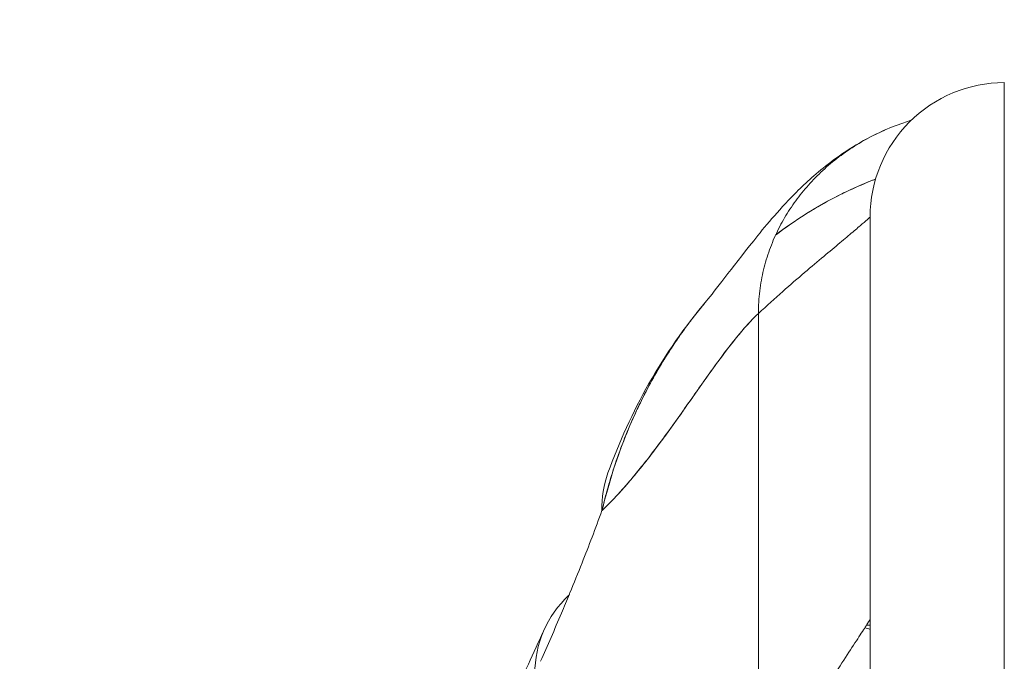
# Model space of a CAD drawing. Header units: inches. Extents: x 16 to 463, y 31 to 294.
# Tile 13 of 110: x 221.596 to 222.463, y 64.71 to 65.274. Entities that reach past the tile are written whole.
import ezdxf

# ---------------------------------------------------------------- set-up
doc = ezdxf.new("R2010")
doc.units = ezdxf.units.IN
doc.header["$LTSCALE"] = 28.571429
doc.header["$MEASUREMENT"] = 0
doc.layers.add('Dimension (ANSI)', color=7, linetype='Continuous', lineweight=5)
doc.layers.add('Visible (ANSI)', color=7, linetype='Continuous', lineweight=5)
doc.styles.add('ROMANS', font='romans.shx')
doc.dimstyles.new('Default (ANSI)', dxfattribs={"dimscale": 28.571429, "dimtxt": 0.1, "dimasz": 0.098425, "dimexe": 0.125, "dimexo": 0.0625, "dimgap": 0.031496, "dimtad": 0, "dimtih": 1, "dimtoh": 1, "dimrnd": 1e-08, "dimzin": 0, "dimdsep": 46, "dimtxsty": 'ROMANS', "dimcen": 0.09, "dimdle": 0.393701, "dimclrd": 256, "dimclre": 256, "dimclrt": 256, "dimadec": 0, "dimazin": 0, "dimtfac": 1, "dimtofl": 0, "dimtmove": 0, "dimatfit": 3, "dimfxl": 1, "dimtolj": 1, "dimtzin": 0, "dimlwd": -1, "dimlwe": -1, "dimarcsym": 0})

# ---------------------------------------------------------------- blocks, each defined once
blk = doc.blocks.new('*D13')
at = {"layer": 'Defpoints', "color": 0, "transparency": 16777216}
for p in [(226.05067, 80.43231), (225.17583, 62.79393), (226.05067, 61.7206)]:
    blk.add_point(p, dxfattribs=at)
at = {"layer": 'Dimension (ANSI)', "transparency": 16777216}
for p, q in [((225.17583, 64.57965), (225.17583, 84.00374)), ((226.05067, 63.50631), (226.05067, 84.00374)), ((222.36368, 80.43231), (219.55153, 80.43231)), ((228.86282, 80.43231), (234.28825, 80.43231))]:
    blk.add_line(p, q, dxfattribs=at)
for points in [[(222.36368, 80.901), (222.36368, 79.96362), (225.17583, 80.43231)], [(228.86282, 80.901), (228.86282, 79.96362), (226.05067, 80.43231)]]:
    blk.add_solid(points, dxfattribs=at)
at = {"layer": 'Dimension (ANSI)', "transparency": 16777216, "insert": (235.18814, 81.86088), "char_height": 2.857143, "attachment_point": 1, "style": 'ROMANS'}
blk.add_mtext('\\A1;0.87', dxfattribs=at)
blk = doc.blocks.new('*D35')
at = {"layer": 'Defpoints', "color": 0, "transparency": 16777216}
for p in [(190.67583, 80.43231), (190.67583, 62.79393), (225.17583, 62.79393)]:
    blk.add_point(p, dxfattribs=at)
at = {"layer": 'Dimension (ANSI)', "transparency": 16777216}
for p, q in [((190.67583, 64.57965), (190.67583, 84.00374)), ((225.17583, 64.57965), (225.17583, 84.00374)), ((193.48797, 80.43231), (201.24363, 80.43231)), ((222.36368, 80.43231), (214.60803, 80.43231))]:
    blk.add_line(p, q, dxfattribs=at)
for points in [[(193.48797, 80.901), (193.48797, 79.96362), (190.67583, 80.43231)], [(222.36368, 80.901), (222.36368, 79.96362), (225.17583, 80.43231)]]:
    blk.add_solid(points, dxfattribs=at)
at = {"layer": 'Dimension (ANSI)', "transparency": 16777216, "insert": (202.14351, 82.4958), "char_height": 2.857143, "attachment_point": 1, "style": 'ROMANS'}
blk.add_mtext('\\A1;34.50\\PDOOR\\PWIDTH', dxfattribs=at)

msp = doc.modelspace()

# ---------------------------------------------------------------- linework, layer by layer
at = {"layer": 'Visible (ANSI)'}
for p, q in [((222.46274, 64.69317), (222.46274, 65.21878)), ((222.34463, 65.10067), (222.34463, 64.63411)), ((222.2462, 64.58535), (222.2462, 65.01561)), ((222.2462, 65.01561), (222.2462, 64.58535)), ((222.34148, 64.74152), (222.34463, 64.74152)), ((222.34463, 64.74152), (222.34148, 64.74152))]:
    msp.add_line(p, q, dxfattribs=at)
for centre, radius, start, end in [((222.46274, 65.10067), 0.11811, 90, 180.00005), ((222.32042, 64.66278), 0.07874, 72.09758, 75.69041)]:
    msp.add_arc(centre, radius, start, end, dxfattribs=at)
for centre, major_axis, ratio, start_param, end_param in [((222.29893, 64.80855), (-0.18516, 0.06682), 0.666321, 6.097849, 6.100819), ((222.29893, 64.80855), (-0.18516, 0.06682), 0.666321, 6.283145, 6.537315), ((222.23662, 64.65545), (-0.17845, 0.0831), 0.683666, 6.01672, 6.586342)]:
    msp.add_ellipse(centre, major_axis=major_axis, ratio=ratio, start_param=start_param, end_param=end_param, dxfattribs=at)
for points, knots in [([(222.38072, 65.18566), (222.37851, 65.18499), (222.37633, 65.18428), (222.37417, 65.18355), (222.36741, 65.18125), (222.36093, 65.17866), (222.35474, 65.17583), (222.34854, 65.173), (222.34263, 65.16993), (222.33699, 65.16664), (222.33135, 65.16335), (222.32598, 65.15986), (222.32087, 65.15617), (222.31576, 65.15249), (222.31091, 65.14862), (222.30631, 65.14458), (222.30172, 65.14053), (222.29737, 65.13632), (222.29327, 65.13194), (222.28917, 65.12756), (222.28532, 65.12302), (222.28171, 65.11832), (222.27811, 65.11362), (222.27474, 65.10877), (222.27163, 65.10375), (222.26852, 65.09873), (222.26566, 65.09355), (222.26307, 65.08821), (222.26047, 65.08287), (222.25813, 65.07736), (222.25608, 65.07168), (222.25402, 65.066), (222.25226, 65.06015), (222.2508, 65.05413), (222.24934, 65.0481), (222.24819, 65.04189), (222.24741, 65.03548), (222.24662, 65.02907), (222.2462, 65.02246), (222.2462, 65.01561)], [0.1787849, 0.1787849, 0.1787849, 0.1787849, 0.2, 0.2, 0.2, 0.2666667, 0.2666667, 0.2666667, 0.3333333, 0.3333333, 0.3333333, 0.4, 0.4, 0.4, 0.4666667, 0.4666667, 0.4666667, 0.5333333, 0.5333333, 0.5333333, 0.6, 0.6, 0.6, 0.6666667, 0.6666667, 0.6666667, 0.7333333, 0.7333333, 0.7333333, 0.8, 0.8, 0.8, 0.8666667, 0.8666667, 0.8666667, 0.9333333, 0.9333333, 0.9333333, 1, 1, 1, 1]), ([(222.20058, 65.02678), (222.20782, 65.03532), (222.22258, 65.05525), (222.25183, 65.09195), (222.26287, 65.10551), (222.28628, 65.12911), (222.29563, 65.13787), (222.31388, 65.152), (222.32095, 65.15704), (222.33735, 65.16721), (222.34691, 65.17242), (222.35762, 65.17712)], [0, 0, 0, 0, 0.755651, 0.755651, 1.132235, 1.132235, 1.328898, 1.328898, 1.432194, 1.432194, 1.539214, 1.539214, 1.539214, 1.539214]), ([(222.3494, 65.13392), (222.34084, 65.13064), (222.33235, 65.127), (222.32397, 65.123), (222.32219, 65.12215), (222.32042, 65.12129), (222.31865, 65.12041), (222.31095, 65.11657), (222.30334, 65.11242), (222.29583, 65.10796), (222.28617, 65.10222), (222.27667, 65.09596), (222.26739, 65.08918), (222.26539, 65.08772), (222.2634, 65.08624), (222.26142, 65.08473)], [0.2628198, 0.2628198, 0.2628198, 0.2628198, 0.3210109, 0.3210109, 0.3210109, 0.3333333, 0.3333333, 0.3333333, 0.3871157, 0.3871157, 0.3871157, 0.4564187, 0.4564187, 0.4564187, 0.4713625, 0.4713625, 0.4713625, 0.4713625]), ([(222.26142, 65.08473), (222.26993, 65.09121), (222.27862, 65.09724), (222.28747, 65.10283), (222.29705, 65.10889), (222.30682, 65.11442), (222.31674, 65.11944), (222.3175, 65.11983), (222.31826, 65.12021), (222.31902, 65.12059), (222.32812, 65.12511), (222.33735, 65.1292), (222.34668, 65.13286), (222.34758, 65.13322), (222.34849, 65.13357), (222.3494, 65.13392)], [0.527714, 0.527714, 0.527714, 0.527714, 0.5918842, 0.5918842, 0.5918842, 0.6613555, 0.6613555, 0.6613555, 0.6666667, 0.6666667, 0.6666667, 0.7302356, 0.7302356, 0.7302356, 0.7364282, 0.7364282, 0.7364282, 0.7364282]), ([(222.2462, 65.01561), (222.2537, 65.0226), (222.26086, 65.02905), (222.26765, 65.03504), (222.27445, 65.04103), (222.28087, 65.04657), (222.28689, 65.05169), (222.29291, 65.05682), (222.29853, 65.06154), (222.30371, 65.06587), (222.30889, 65.07021), (222.31363, 65.07416), (222.31791, 65.07774), (222.32219, 65.08131), (222.326, 65.08451), (222.3293, 65.08731), (222.33261, 65.09011), (222.33541, 65.09252), (222.33768, 65.09449), (222.33995, 65.09646), (222.34169, 65.098), (222.34286, 65.09905), (222.34402, 65.10011), (222.34463, 65.10067), (222.34463, 65.10067)], [0, 0, 0, 0, 0.125, 0.125, 0.125, 0.25, 0.25, 0.25, 0.375, 0.375, 0.375, 0.5, 0.5, 0.5, 0.625, 0.625, 0.625, 0.75, 0.75, 0.75, 0.875, 0.875, 0.875, 1, 1, 1, 1]), ([(222.34463, 65.10067), (222.34463, 65.10064), (222.34463, 65.09597), (222.34463, 65.08657), (222.34463, 65.07718), (222.34463, 65.06305), (222.34463, 65.04446), (222.34463, 65.02586), (222.34463, 65.0028), (222.34463, 64.97563), (222.34463, 64.94847), (222.34463, 64.91721), (222.34463, 64.88219), (222.34463, 64.84717), (222.34463, 64.80839), (222.34463, 64.76692), (222.34463, 64.72545), (222.34463, 64.6813), (222.34463, 64.63411)], [0, 0, 0, 0, 0.166667, 0.166667, 0.166667, 0.333333, 0.333333, 0.333333, 0.5, 0.5, 0.5, 0.666667, 0.666667, 0.666667, 0.833333, 0.833333, 0.833333, 1, 1, 1, 1]), ([(222.20059, 65.02679), (222.19683, 65.02235), (222.19313, 65.01778), (222.18949, 65.01309), (222.18818, 65.01141), (222.18689, 65.00971), (222.1856, 65.008), (222.17682, 64.99632), (222.16843, 64.98388), (222.16065, 64.97094), (222.15319, 64.95851), (222.14628, 64.94563), (222.14005, 64.93249), (222.13936, 64.93103), (222.13868, 64.92958), (222.13801, 64.92812), (222.13123, 64.91342), (222.12527, 64.89843), (222.12012, 64.8831), (222.11563, 64.86973), (222.11175, 64.85611), (222.10852, 64.84221)], [0.6342675, 0.6342675, 0.6342675, 0.6342675, 0.6666667, 0.6666667, 0.6666667, 0.6782727, 0.6782727, 0.6782727, 0.7574117, 0.7574117, 0.7574117, 0.8333333, 0.8333333, 0.8333333, 0.8417294, 0.8417294, 0.8417294, 0.9263034, 0.9263034, 0.9263034, 1, 1, 1, 1]), ([(222.10852, 64.84221), (222.11113, 64.85284), (222.11409, 64.86366), (222.11748, 64.87448), (222.12096, 64.88561), (222.12489, 64.89674), (222.12928, 64.90773), (222.13265, 64.91618), (222.13629, 64.92454), (222.14018, 64.93276), (222.14024, 64.93289), (222.14031, 64.93303), (222.14037, 64.93317), (222.14165, 64.93585), (222.14295, 64.93852), (222.14428, 64.94118), (222.14991, 64.95245), (222.15601, 64.96342), (222.16247, 64.97398), (222.16912, 64.98483), (222.17616, 64.99526), (222.1835, 65.00519), (222.18556, 65.00797), (222.18764, 65.01072), (222.18975, 65.01343), (222.1933, 65.01799), (222.19691, 65.02245), (222.20058, 65.02678)], [0, 0, 0, 0, 0.0590886, 0.0590886, 0.0590886, 0.1198834, 0.1198834, 0.1198834, 0.1666667, 0.1666667, 0.1666667, 0.167443, 0.167443, 0.167443, 0.1827493, 0.1827493, 0.1827493, 0.2477615, 0.2477615, 0.2477615, 0.3145868, 0.3145868, 0.3145868, 0.3333333, 0.3333333, 0.3333333, 0.3649693, 0.3649693, 0.3649693, 0.3649693]), ([(222.10852, 64.84221), (222.10868, 64.84236), (222.10884, 64.84252), (222.109, 64.84267), (222.11825, 64.85159), (222.12717, 64.86136), (222.13579, 64.87163), (222.14442, 64.88189), (222.15274, 64.89265), (222.16079, 64.90351), (222.16884, 64.91438), (222.17662, 64.92535), (222.18416, 64.93606), (222.1917, 64.94678), (222.19899, 64.95723), (222.20607, 64.96705), (222.21315, 64.97687), (222.22002, 64.98606), (222.22669, 64.99427), (222.23337, 65.00248), (222.23987, 65.00971), (222.2462, 65.01561)], [0, 0, 0, 0, 0.002892, 0.002892, 0.002892, 0.169077, 0.169077, 0.169077, 0.335261, 0.335261, 0.335261, 0.501446, 0.501446, 0.501446, 0.667631, 0.667631, 0.667631, 0.833815, 0.833815, 0.833815, 1, 1, 1, 1]), ([(222.2462, 65.01561), (222.24144, 65.01117), (222.23658, 65.00598), (222.23163, 65.00019), (222.22667, 64.9944), (222.22161, 64.988), (222.21644, 64.98114), (222.21127, 64.97429), (222.20599, 64.96698), (222.20058, 64.95937), (222.19517, 64.95176), (222.18963, 64.94384), (222.18396, 64.93578), (222.17829, 64.92772), (222.17248, 64.91952), (222.16652, 64.91132), (222.16056, 64.90313), (222.15445, 64.89494), (222.14818, 64.88693), (222.14191, 64.87892), (222.13548, 64.87108), (222.12887, 64.86357), (222.12226, 64.85606), (222.11548, 64.84889), (222.10852, 64.84221)], [0, 0, 0, 0, 0.125, 0.125, 0.125, 0.25, 0.25, 0.25, 0.375, 0.375, 0.375, 0.5, 0.5, 0.5, 0.625, 0.625, 0.625, 0.75, 0.75, 0.75, 0.875, 0.875, 0.875, 1, 1, 1, 1]), ([(222.05449, 64.70966), (222.06063, 64.72351), (222.06677, 64.73766), (222.07287, 64.75208), (222.07521, 64.75761), (222.07754, 64.76317), (222.07986, 64.76879), (222.08, 64.76912), (222.08014, 64.76945), (222.08027, 64.76978), (222.08387, 64.77848), (222.08744, 64.78729), (222.09097, 64.79622), (222.09692, 64.81126), (222.10277, 64.82665), (222.10852, 64.84221)], [0, 0, 0, 0, 0.333333, 0.333333, 0.333333, 0.461137, 0.461137, 0.461137, 0.468697, 0.468697, 0.468697, 0.666667, 0.666667, 0.666667, 1, 1, 1, 1]), ([(222.34463, 64.74634), (222.34463, 64.74634), (222.34382, 64.7451), (222.34232, 64.74281), (222.34082, 64.74051), (222.33862, 64.73716), (222.33584, 64.7329), (222.33306, 64.72865), (222.32969, 64.7235), (222.32585, 64.71759), (222.32201, 64.71169), (222.31769, 64.70503), (222.313, 64.69774), (222.30832, 64.69045), (222.30327, 64.68253), (222.29796, 64.67408), (222.29265, 64.66563), (222.28708, 64.65665), (222.28137, 64.64722), (222.27566, 64.63778), (222.2698, 64.62788), (222.2639, 64.61756), (222.258, 64.60724), (222.25206, 64.5965), (222.2462, 64.58535)], [0, 0, 0, 0, 0.125, 0.125, 0.125, 0.25, 0.25, 0.25, 0.375, 0.375, 0.375, 0.5, 0.5, 0.5, 0.625, 0.625, 0.625, 0.75, 0.75, 0.75, 0.875, 0.875, 0.875, 1, 1, 1, 1]), ([(222.02346, 64.66494), (222.02346, 64.66494), (222.02405, 64.66596), (222.02634, 64.67031), (222.02844, 64.67449), (222.03445, 64.68698), (222.03879, 64.69637), (222.04804, 64.71656), (222.05288, 64.72719), (222.05817, 64.73855)], [0.5937192, 0.5937192, 0.5937192, 0.5937192, 0.6644254, 0.6644254, 0.7661745, 0.7661745, 0.9076408, 0.9076408, 1.0334427, 1.0334427, 1.0334427, 1.0334427])]:
    msp.add_open_spline(points, degree=3, knots=knots, dxfattribs=at)
msp.add_open_spline([(222.11377, 64.87538), (222.13325, 64.92935), (222.1616, 64.98077), (222.20064, 65.02685)], degree=3, dxfattribs=at)

# ---------------------------------------------------------------- dimensions: what is measured, and where the dimension line sits
at = {"layer": 'Dimension (ANSI)'}
dim = msp.add_linear_dim(base=(190.67583, 80.43231), p1=(225.17583, 62.79393), p2=(190.67583, 62.79393), text='<>\\PDOOR\\PWIDTH', dimstyle='Default (ANSI)', override={"dimtih": 0, "dimtoh": 0, "dimdec": 2, "dimtp": 0, "dimtm": 0, "dimtdec": 2, "dimatfit": 1, "dimtvp": -0.333333}, dxfattribs=at)
dim.commit()
dim.dimension.update_dxf_attribs({"geometry": '*D35', "text_midpoint": (207.92583, 80.43231), "dimtype": 160})
dim = msp.add_linear_dim(base=(226.05067, 80.43231), p1=(225.17583, 62.79393), p2=(226.05067, 61.7206), angle=180, dimstyle='Default (ANSI)', override={"dimtih": 0, "dimtoh": 0, "dimdec": 2, "dimtp": 0, "dimtm": 0, "dimtdec": 2, "dimatfit": 1}, dxfattribs=at)
dim.commit()
dim.dimension.update_dxf_attribs({"geometry": '*D13', "text_midpoint": (239.54188, 80.43231), "dimtype": 160})

doc.saveas('drawing.dxf')
